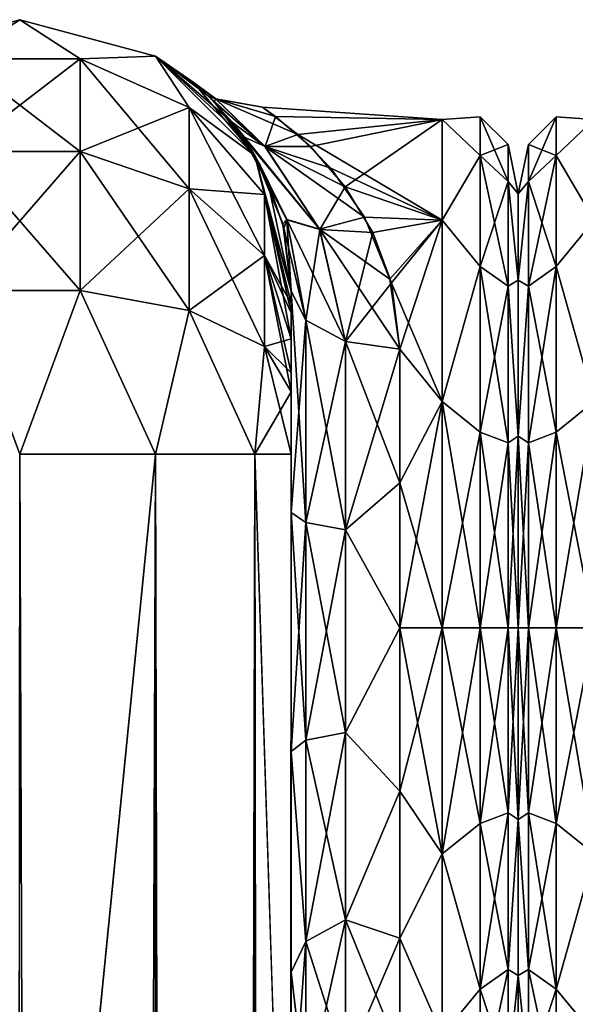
# Model space of a CAD drawing. Extents: x -23 to 470, y -1800 to 0.
# Tile 177 of 213: x 253 to 279, y -45 to 0. Entities that reach past the tile are written whole.
import ezdxf

# ---------------------------------------------------------------- set-up
doc = ezdxf.new("R2010")
doc.units = 0
doc.header["$LTSCALE"] = 61.997326
for name, color, linetype in [('289', 7, 'CONTINUOUS'), ('291', 7, 'CONTINUOUS'), ('292', 7, 'CONTINUOUS'), ('293', 7, 'CONTINUOUS'), ('307', 7, 'CONTINUOUS'), ('308', 7, 'CONTINUOUS'), ('309', 7, 'CONTINUOUS'), ('310', 7, 'CONTINUOUS'), ('311', 7, 'CONTINUOUS'), ('322', 7, 'CONTINUOUS'), ('323', 7, 'CONTINUOUS'), ('325', 7, 'CONTINUOUS'), ('328', 7, 'CONTINUOUS'), ('329', 7, 'CONTINUOUS'), ('366', 7, 'CONTINUOUS'), ('398', 7, 'CONTINUOUS'), ('399', 7, 'CONTINUOUS')]:
    doc.layers.add(name, color=color, linetype=linetype)

msp = doc.modelspace()

# ---------------------------------------------------------------- linework, layer by layer
at = {"layer": '289', "linetype": 'CONTINUOUS'}
for points in [[(265.55, -63.189, 39.074), (265.55, -56.093, 33.614), (265.55, -12.5, 74.5), (265.55, -63.189, 39.074)], [(265.55, -12.5, 74.5), (265.55, -56.093, 33.614), (265.55, -22.699, 28.507), (265.55, -12.5, 74.5)], [(265.55, -63.019, 43.008), (265.55, -63.189, 39.074), (265.55, -12.5, 74.5), (265.55, -63.019, 43.008)], [(265.55, -55.839, 48.699), (265.55, -63.019, 43.008), (265.55, -12.5, 74.5), (265.55, -55.839, 48.699)], [(265.55, -51.871, 56.921), (265.55, -55.839, 48.699), (265.55, -12.5, 74.5), (265.55, -51.871, 56.921)], [(265.55, -51.872, 66.083), (265.55, -51.871, 56.921), (265.55, -12.5, 74.5), (265.55, -51.872, 66.083)], [(265.55, -55.842, 74.305), (265.55, -51.872, 66.083), (265.55, -12.5, 74.5), (265.55, -55.842, 74.305)], [(265.55, -13.067, 77.36), (265.55, -55.842, 74.305), (265.55, -12.5, 74.5), (265.55, -13.067, 77.36)], [(265.55, -12.5, 24.51), (265.55, -12.5, 74.5), (265.55, -22.699, 28.507), (265.55, -12.5, 24.51)], [(265.55, -12.5, -74.5), (265.55, -12.5, -24.51), (265.55, -55.839, -74.301), (265.55, -12.5, -74.5)], [(265.55, -55.839, -74.301), (265.55, -12.5, -24.51), (265.55, -51.871, -66.079), (265.55, -55.839, -74.301)], [(265.55, -51.871, -66.079), (265.55, -12.5, -24.51), (265.55, -51.872, -56.917), (265.55, -51.871, -66.079)], [(265.55, -51.872, -56.917), (265.55, -12.5, -24.51), (265.55, -55.842, -48.695), (265.55, -51.872, -56.917)], [(265.55, -55.842, -48.695), (265.55, -12.5, -24.51), (265.55, -22.699, -28.507), (265.55, -55.842, -48.695)], [(265.55, -13.067, -77.36), (265.55, -12.5, -74.5), (265.55, -63.019, -79.992), (265.55, -13.067, -77.36)], [(265.55, -63.019, -79.992), (265.55, -12.5, -74.5), (265.55, -55.839, -74.301), (265.55, -63.019, -79.992)], [(265.55, -13.5, 78.234), (265.55, -55.842, 74.305), (265.55, -13.067, 77.36), (265.55, -13.5, 78.234)], [(265.55, -13.5, -78.234), (265.55, -13.067, -77.36), (265.55, -63.019, -79.992), (265.55, -13.5, -78.234)], [(265.55, -14.695, 79.801), (265.55, -55.842, 74.305), (265.55, -13.5, 78.234), (265.55, -14.695, 79.801)], [(265.55, -14.695, -79.801), (265.55, -13.5, -78.234), (265.55, -63.019, -79.992), (265.55, -14.695, -79.801)], [(265.55, -63.023, 79.993), (265.55, -55.842, 74.305), (265.55, -14.695, 79.801), (265.55, -63.023, 79.993)], [(265.55, -16.266, 81), (265.55, -63.023, 79.993), (265.55, -14.695, 79.801), (265.55, -16.266, 81)], [(265.55, -16.266, -81), (265.55, -14.695, -79.801), (265.55, -63.019, -79.992), (265.55, -16.266, -81)], [(265.55, -17.135, 81.431), (265.55, -63.023, 79.993), (265.55, -16.266, 81), (265.55, -17.135, 81.431)], [(265.55, -17.135, -81.431), (265.55, -16.266, -81), (265.55, -71.85, -82), (265.55, -17.135, -81.431)], [(265.55, -71.85, -82), (265.55, -16.266, -81), (265.55, -63.019, -79.992), (265.55, -71.85, -82)], [(265.55, -20, 82), (265.55, -63.023, 79.993), (265.55, -17.135, 81.431), (265.55, -20, 82)], [(265.55, -20, -82), (265.55, -17.135, -81.431), (265.55, -71.85, -82), (265.55, -20, -82)], [(265.55, -71.85, 82), (265.55, -63.023, 79.993), (265.55, -20, 82), (265.55, -71.85, 82)], [(265.55, -22.699, 28.507), (265.55, -56.093, 33.614), (265.55, -33.691, 28.436), (265.55, -22.699, 28.507)], [(265.55, -63.023, -43.007), (265.55, -55.842, -48.695), (265.55, -22.699, -28.507), (265.55, -63.023, -43.007)], [(265.55, -63.187, -39.073), (265.55, -63.023, -43.007), (265.55, -22.699, -28.507), (265.55, -63.187, -39.073)], [(265.55, -56.092, -33.612), (265.55, -63.187, -39.073), (265.55, -22.699, -28.507), (265.55, -56.092, -33.612)], [(265.55, -33.691, -28.436), (265.55, -56.092, -33.612), (265.55, -22.699, -28.507), (265.55, -33.691, -28.436)], [(265.55, -56.093, 33.614), (265.55, -52.011, 25.648), (265.55, -33.691, 28.436), (265.55, -56.093, 33.614)], [(265.55, -33.691, 28.436), (265.55, -52.011, 25.648), (265.55, -43.854, 24.276), (265.55, -33.691, 28.436)], [(265.55, -52.01, -25.647), (265.55, -56.092, -33.612), (265.55, -33.691, -28.436), (265.55, -52.01, -25.647)], [(265.55, -43.854, -24.276), (265.55, -52.01, -25.647), (265.55, -33.691, -28.436), (265.55, -43.854, -24.276)], [(265.55, -52.011, 25.648), (265.55, -51.704, 16.707), (265.55, -43.854, 24.276), (265.55, -52.011, 25.648)], [(265.55, -51.704, -16.707), (265.55, -52.01, -25.647), (265.55, -43.854, -24.276), (265.55, -51.704, -16.707)]]:
    msp.add_3dface(points, dxfattribs=at)
at = {"layer": '291', "linetype": 'CONTINUOUS'}
for points in [[(276, -8.022, 4.581), (276, -11.991, 12.803), (276, -47.978, 4.582), (276, -8.022, 4.581)], [(276, -8.022, -4.582), (276, -8.022, 4.581), (276, -47.978, -4.581), (276, -8.022, -4.582)], [(276, -47.978, -4.581), (276, -8.022, 4.581), (276, -47.978, 4.582), (276, -47.978, -4.581)], [(276, -11.991, -12.803), (276, -8.022, -4.582), (276, -44.009, -12.803), (276, -11.991, -12.803)], [(276, -44.009, -12.803), (276, -8.022, -4.582), (276, -47.978, -4.581), (276, -44.009, -12.803)], [(276, -11.991, 12.803), (276, -19.174, 18.494), (276, -44.009, 12.803), (276, -11.991, 12.803)], [(276, -47.978, 4.582), (276, -11.991, 12.803), (276, -44.009, 12.803), (276, -47.978, 4.582)], [(276, -19.173, -18.494), (276, -11.991, -12.803), (276, -36.826, -18.494), (276, -19.173, -18.494)], [(276, -36.826, -18.494), (276, -11.991, -12.803), (276, -44.009, -12.803), (276, -36.826, -18.494)], [(276, -28, -20.5), (276, -19.173, -18.494), (276, -36.826, -18.494), (276, -28, -20.5)], [(276, -19.174, 18.494), (276, -28, 20.5), (276, -36.827, 18.494), (276, -19.174, 18.494)], [(276, -44.009, 12.803), (276, -19.174, 18.494), (276, -36.827, 18.494), (276, -44.009, 12.803)]]:
    msp.add_3dface(points, dxfattribs=at)
at = {"layer": '292', "linetype": 'CONTINUOUS'}
for points in [[(264.825, -4.465, 4.7), (272.5, -4.602, -5.341), (264.23, -4.022, -1.031), (264.825, -4.465, 4.7)], [(264.23, -4.022, -1.031), (272.5, -4.602, -5.341), (265.85, -5.288, -7.758), (264.23, -4.022, -1.031)], [(272.5, -4.602, 5.34), (272.5, -4.602, -5.341), (264.825, -4.465, 4.7), (272.5, -4.602, 5.34)], [(266.432, -5.838, 9.212), (272.5, -4.602, 5.34), (264.825, -4.465, 4.7), (266.432, -5.838, 9.212)], [(272.5, -4.602, -5.341), (272.5, -9.236, -14.964), (265.85, -5.288, -7.758), (272.5, -4.602, -5.341)], [(268.033, -7.692, 12.79), (272.5, -4.602, 5.34), (266.432, -5.838, 9.212), (268.033, -7.692, 12.79)], [(272.5, -9.236, 14.964), (272.5, -4.602, 5.34), (268.033, -7.692, 12.79), (272.5, -9.236, 14.964)], [(265.85, -5.288, -7.758), (272.5, -9.236, -14.964), (267.369, -6.831, -11.308), (265.85, -5.288, -7.758)], [(267.369, -6.831, -11.308), (272.5, -9.236, -14.964), (268.918, -9.087, -14.774), (267.369, -6.831, -11.308)], [(269.3, -9.797, 15.642), (272.5, -9.236, 14.964), (268.033, -7.692, 12.79), (269.3, -9.797, 15.642)], [(268.918, -9.087, -14.774), (272.5, -9.236, -14.964), (270.095, -11.955, -17.848), (268.918, -9.087, -14.774)], [(270.159, -12.117, 17.993), (272.5, -9.236, 14.964), (269.3, -9.797, 15.642), (270.159, -12.117, 17.993)], [(272.5, -9.236, -14.964), (272.5, -17.587, -21.623), (270.095, -11.955, -17.848), (272.5, -9.236, -14.964)], [(270.55, -15.172, 20.284), (272.5, -9.236, 14.964), (270.159, -12.117, 17.993), (270.55, -15.172, 20.284)], [(272.5, -17.587, 21.623), (272.5, -9.236, 14.964), (270.55, -15.172, 20.284), (272.5, -17.587, 21.623)], [(270.095, -11.955, -17.848), (272.5, -17.587, -21.623), (270.55, -15.172, -20.284), (270.095, -11.955, -17.848)], [(270.55, -15.172, -20.284), (272.5, -17.587, -21.623), (270.55, -21.323, -23.052), (270.55, -15.172, -20.284)], [(270.55, -21.323, 23.052), (272.5, -17.587, 21.623), (270.55, -15.172, 20.284), (270.55, -21.323, 23.052)], [(272.5, -17.587, -21.623), (272.5, -28, -24), (270.55, -21.323, -23.052), (272.5, -17.587, -21.623)], [(272.5, -28, 24), (272.5, -17.587, 21.623), (270.55, -28, 24), (272.5, -28, 24)], [(270.55, -28, 24), (272.5, -17.587, 21.623), (270.55, -21.323, 23.052), (270.55, -28, 24)], [(270.55, -21.323, -23.052), (272.5, -28, -24), (270.55, -28, -24), (270.55, -21.323, -23.052)]]:
    msp.add_3dface(points, dxfattribs=at)
at = {"layer": '293', "linetype": 'CONTINUOUS'}
for points in [[(270.55, -28, -24), (272.5, -28, -24), (272.5, -38.413, -21.623), (270.55, -28, -24)], [(272.5, -28, 24), (270.55, -28, 24), (270.55, -35.526, 22.79), (272.5, -28, 24)], [(272.5, -38.413, 21.623), (272.5, -28, 24), (270.55, -35.526, 22.79), (272.5, -38.413, 21.623)], [(270.55, -28, -24), (272.5, -38.413, -21.623), (270.55, -35.526, -22.79), (270.55, -28, -24)], [(270.55, -42.292, 19.28), (272.5, -38.413, 21.623), (270.55, -35.526, 22.79), (270.55, -42.292, 19.28)], [(270.55, -35.526, -22.79), (272.5, -38.413, -21.623), (270.55, -42.292, -19.28), (270.55, -35.526, -22.79)], [(272.5, -46.764, 14.964), (272.5, -38.413, 21.623), (270.55, -42.292, 19.28), (272.5, -46.764, 14.964)], [(272.5, -38.413, -21.623), (272.5, -46.764, -14.964), (270.55, -42.292, -19.28), (272.5, -38.413, -21.623)], [(270.55, -47.617, 13.826), (272.5, -46.764, 14.964), (270.55, -42.292, 19.28), (270.55, -47.617, 13.826)], [(270.55, -42.292, -19.28), (272.5, -46.764, -14.964), (270.55, -47.617, -13.826), (270.55, -42.292, -19.28)]]:
    msp.add_3dface(points, dxfattribs=at)
at = {"layer": '307', "linetype": 'CONTINUOUS'}
for points in [[(253.05, -1780, -94.5), (253, -1716.55, -94.5), (259.3, -20, -92.825), (253.05, -1780, -94.5)], [(253, -1716.55, -94.5), (253, -83.45, -94.5), (259.3, -20, -92.825), (253, -1716.55, -94.5)], [(253, -83.45, -94.5), (253.05, -20, -94.5), (259.3, -20, -92.825), (253, -83.45, -94.5)], [(259.3, -1780, -92.825), (253.05, -1780, -94.5), (259.3, -20, -92.825), (259.3, -1780, -92.825)], [(263.875, -1780, -88.25), (259.3, -1780, -92.825), (263.875, -20, -88.25), (263.875, -1780, -88.25)], [(263.875, -20, -88.25), (259.3, -1780, -92.825), (259.3, -20, -92.825), (263.875, -20, -88.25)], [(265.55, -20, -82), (265.55, -71.85, -82), (263.875, -1780, -88.25), (265.55, -20, -82)], [(265.55, -20, -82), (263.875, -1780, -88.25), (263.875, -20, -88.25), (265.55, -20, -82)]]:
    msp.add_3dface(points, dxfattribs=at)
at = {"layer": '308', "linetype": 'CONTINUOUS'}
for points in [[(246.8, -1.675, -74.5), (253.05, 0, -74.5), (250.268, -1.806, -82.019), (246.8, -1.675, -74.5)], [(250.268, -1.806, -82.019), (253.05, 0, -74.5), (255.832, -1.806, -82.019), (250.268, -1.806, -82.019)], [(253.05, 0, -74.5), (259.3, -1.675, -74.5), (255.832, -1.806, -82.019), (253.05, 0, -74.5)], [(250.268, -1.806, -82.019), (255.832, -1.806, -82.019), (250.268, -6.074, -88.415), (250.268, -1.806, -82.019)], [(255.832, -1.806, -82.019), (255.832, -6.074, -88.415), (250.268, -6.074, -88.415), (255.832, -1.806, -82.019)], [(255.832, -1.806, -82.019), (259.3, -1.675, -74.5), (260.844, -4.037, -81.098), (255.832, -1.806, -82.019)], [(255.832, -1.806, -82.019), (260.844, -4.037, -81.098), (255.832, -6.074, -88.415), (255.832, -1.806, -82.019)], [(259.3, -1.675, -74.5), (263.875, -6.25, -74.5), (260.844, -4.037, -81.098), (259.3, -1.675, -74.5)], [(260.844, -4.037, -81.098), (260.844, -7.781, -86.709), (255.832, -6.074, -88.415), (260.844, -4.037, -81.098)], [(260.844, -4.037, -81.098), (263.875, -6.25, -74.5), (264.312, -8.056, -79.436), (260.844, -4.037, -81.098)], [(260.844, -4.037, -81.098), (264.312, -8.056, -79.436), (260.844, -7.781, -86.709), (260.844, -4.037, -81.098)], [(255.832, -12.466, -92.688), (250.268, -12.466, -92.688), (255.832, -6.074, -88.415), (255.832, -12.466, -92.688)], [(255.832, -6.074, -88.415), (250.268, -12.466, -92.688), (250.268, -6.074, -88.415), (255.832, -6.074, -88.415)], [(260.844, -7.781, -86.709), (255.832, -12.466, -92.688), (255.832, -6.074, -88.415), (260.844, -7.781, -86.709)], [(263.875, -6.25, -74.5), (265.55, -12.5, -74.5), (264.312, -8.056, -79.436), (263.875, -6.25, -74.5)], [(260.844, -13.39, -90.458), (255.832, -12.466, -92.688), (260.844, -7.781, -86.709), (260.844, -13.39, -90.458)], [(264.312, -8.056, -79.436), (264.312, -10.858, -83.635), (260.844, -7.781, -86.709), (264.312, -8.056, -79.436)], [(264.312, -10.858, -83.635), (260.844, -13.39, -90.458), (260.844, -7.781, -86.709), (264.312, -10.858, -83.635)], [(265.55, -12.5, -74.5), (265.55, -13.067, -77.36), (264.312, -8.056, -79.436), (265.55, -12.5, -74.5)], [(264.312, -8.056, -79.436), (265.55, -13.067, -77.36), (264.312, -10.858, -83.635), (264.312, -8.056, -79.436)], [(264.312, -15.054, -86.44), (260.844, -13.39, -90.458), (264.312, -10.858, -83.635), (264.312, -15.054, -86.44)], [(265.55, -13.067, -77.36), (265.55, -13.5, -78.234), (264.312, -10.858, -83.635), (265.55, -13.067, -77.36)], [(265.55, -13.5, -78.234), (265.55, -14.695, -79.801), (264.312, -10.858, -83.635), (265.55, -13.5, -78.234)], [(265.55, -14.695, -79.801), (264.312, -15.054, -86.44), (264.312, -10.858, -83.635), (265.55, -14.695, -79.801)], [(255.832, -12.466, -92.688), (253.05, -20, -94.5), (250.268, -12.466, -92.688), (255.832, -12.466, -92.688)], [(259.3, -20, -92.825), (253.05, -20, -94.5), (255.832, -12.466, -92.688), (259.3, -20, -92.825)], [(260.844, -13.39, -90.458), (259.3, -20, -92.825), (255.832, -12.466, -92.688), (260.844, -13.39, -90.458)], [(263.875, -20, -88.25), (259.3, -20, -92.825), (260.844, -13.39, -90.458), (263.875, -20, -88.25)], [(264.312, -15.054, -86.44), (263.875, -20, -88.25), (260.844, -13.39, -90.458), (264.312, -15.054, -86.44)], [(265.55, -14.695, -79.801), (265.55, -16.266, -81), (264.312, -15.054, -86.44), (265.55, -14.695, -79.801)], [(265.55, -17.135, -81.431), (263.875, -20, -88.25), (264.312, -15.054, -86.44), (265.55, -17.135, -81.431)], [(265.55, -16.266, -81), (265.55, -17.135, -81.431), (264.312, -15.054, -86.44), (265.55, -16.266, -81)], [(265.55, -17.135, -81.431), (265.55, -20, -82), (263.875, -20, -88.25), (265.55, -17.135, -81.431)]]:
    msp.add_3dface(points, dxfattribs=at)
at = {"layer": '309', "linetype": 'CONTINUOUS'}
for points in [[(246.8, -1.675, 74.5), (253.05, 0, 74.5), (246.8, -1.675, -74.5), (246.8, -1.675, 74.5)], [(253.05, 0, 74.5), (253.05, 0, -74.5), (246.8, -1.675, -74.5), (253.05, 0, 74.5)], [(253.05, 0, 74.5), (259.3, -1.675, 74.5), (253.05, 0, -74.5), (253.05, 0, 74.5)], [(259.3, -1.675, 74.5), (259.3, -1.675, -74.5), (253.05, 0, -74.5), (259.3, -1.675, 74.5)], [(259.3, -1.675, 74.5), (263.875, -6.25, 74.5), (261.035, -2.883, 1.523), (259.3, -1.675, 74.5)], [(259.3, -1.675, -74.5), (259.3, -1.675, 74.5), (261.035, -2.883, 1.523), (259.3, -1.675, -74.5)], [(263.875, -6.25, -74.5), (259.3, -1.675, -74.5), (263.31, -5.36, -13.821), (263.875, -6.25, -74.5)], [(263.31, -5.36, -13.821), (259.3, -1.675, -74.5), (262.842, -4.73, -12.05), (263.31, -5.36, -13.821)], [(262.842, -4.73, -12.05), (259.3, -1.675, -74.5), (261.746, -3.521, -7.274), (262.842, -4.73, -12.05)], [(261.746, -3.521, -7.274), (259.3, -1.675, -74.5), (261.116, -2.95, -2.705), (261.746, -3.521, -7.274)], [(261.116, -2.95, -2.705), (259.3, -1.675, -74.5), (261.035, -2.883, 1.523), (261.116, -2.95, -2.705)], [(261.035, -2.883, 1.523), (263.875, -6.25, 74.5), (262.008, -3.782, 8.57), (261.035, -2.883, 1.523)], [(262.008, -3.782, 8.57), (263.875, -6.25, 74.5), (263.326, -5.382, 13.876), (262.008, -3.782, 8.57)], [(264.121, -6.697, -16.811), (263.875, -6.25, -74.5), (263.31, -5.36, -13.821), (264.121, -6.697, -16.811)], [(263.326, -5.382, 13.876), (263.875, -6.25, 74.5), (264.459, -7.393, 18.111), (263.326, -5.382, 13.876)], [(263.875, -6.25, 74.5), (265.55, -12.5, 74.5), (264.459, -7.393, 18.111), (263.875, -6.25, 74.5)], [(265.55, -12.5, -24.51), (265.55, -12.5, -74.5), (263.875, -6.25, -74.5), (265.55, -12.5, -24.51)], [(265.55, -12.5, -24.51), (263.875, -6.25, -74.5), (265.158, -9.395, -21.144), (265.55, -12.5, -24.51)], [(265.158, -9.395, -21.144), (263.875, -6.25, -74.5), (264.121, -6.697, -16.811), (265.158, -9.395, -21.144)], [(264.459, -7.393, 18.111), (265.55, -12.5, 74.5), (265.207, -9.592, 21.401), (264.459, -7.393, 18.111)], [(265.55, -12.5, 74.5), (265.55, -12.5, 24.51), (265.207, -9.592, 21.401), (265.55, -12.5, 74.5)]]:
    msp.add_3dface(points, dxfattribs=at)
at = {"layer": '310', "linetype": 'CONTINUOUS'}
for points in [[(253.05, 0, 74.5), (246.8, -1.675, 74.5), (250.268, -1.806, 82.019), (253.05, 0, 74.5)], [(255.832, -1.806, 82.019), (253.05, 0, 74.5), (250.268, -1.806, 82.019), (255.832, -1.806, 82.019)], [(259.3, -1.675, 74.5), (253.05, 0, 74.5), (255.832, -1.806, 82.019), (259.3, -1.675, 74.5)], [(255.832, -1.806, 82.019), (250.268, -1.806, 82.019), (255.832, -6.074, 88.415), (255.832, -1.806, 82.019)], [(255.832, -6.074, 88.415), (250.268, -1.806, 82.019), (250.268, -6.074, 88.415), (255.832, -6.074, 88.415)], [(260.844, -4.037, 81.098), (259.3, -1.675, 74.5), (255.832, -1.806, 82.019), (260.844, -4.037, 81.098)], [(260.844, -4.037, 81.098), (255.832, -1.806, 82.019), (260.844, -7.781, 86.709), (260.844, -4.037, 81.098)], [(260.844, -7.781, 86.709), (255.832, -1.806, 82.019), (255.832, -6.074, 88.415), (260.844, -7.781, 86.709)], [(263.875, -6.25, 74.5), (259.3, -1.675, 74.5), (260.844, -4.037, 81.098), (263.875, -6.25, 74.5)], [(264.312, -8.056, 79.436), (263.875, -6.25, 74.5), (260.844, -4.037, 81.098), (264.312, -8.056, 79.436)], [(264.312, -8.056, 79.436), (260.844, -4.037, 81.098), (264.312, -10.858, 83.635), (264.312, -8.056, 79.436)], [(264.312, -10.858, 83.635), (260.844, -4.037, 81.098), (260.844, -7.781, 86.709), (264.312, -10.858, 83.635)], [(250.268, -12.466, 92.688), (255.832, -12.466, 92.688), (250.268, -6.074, 88.415), (250.268, -12.466, 92.688)], [(255.832, -12.466, 92.688), (255.832, -6.074, 88.415), (250.268, -6.074, 88.415), (255.832, -12.466, 92.688)], [(255.832, -12.466, 92.688), (260.844, -13.39, 90.458), (255.832, -6.074, 88.415), (255.832, -12.466, 92.688)], [(260.844, -13.39, 90.458), (260.844, -7.781, 86.709), (255.832, -6.074, 88.415), (260.844, -13.39, 90.458)], [(265.55, -13.067, 77.36), (265.55, -12.5, 74.5), (263.875, -6.25, 74.5), (265.55, -13.067, 77.36)], [(265.55, -13.067, 77.36), (263.875, -6.25, 74.5), (264.312, -8.056, 79.436), (265.55, -13.067, 77.36)], [(260.844, -13.39, 90.458), (264.312, -15.054, 86.44), (260.844, -7.781, 86.709), (260.844, -13.39, 90.458)], [(264.312, -15.054, 86.44), (264.312, -10.858, 83.635), (260.844, -7.781, 86.709), (264.312, -15.054, 86.44)], [(265.55, -14.695, 79.801), (265.55, -13.5, 78.234), (264.312, -8.056, 79.436), (265.55, -14.695, 79.801)], [(265.55, -14.695, 79.801), (264.312, -8.056, 79.436), (264.312, -10.858, 83.635), (265.55, -14.695, 79.801)], [(265.55, -13.5, 78.234), (265.55, -13.067, 77.36), (264.312, -8.056, 79.436), (265.55, -13.5, 78.234)], [(265.55, -17.135, 81.431), (265.55, -16.266, 81), (264.312, -10.858, 83.635), (265.55, -17.135, 81.431)], [(264.312, -15.054, 86.44), (265.55, -17.135, 81.431), (264.312, -10.858, 83.635), (264.312, -15.054, 86.44)], [(265.55, -16.266, 81), (265.55, -14.695, 79.801), (264.312, -10.858, 83.635), (265.55, -16.266, 81)], [(250.268, -12.466, 92.688), (253.05, -20, 94.5), (255.832, -12.466, 92.688), (250.268, -12.466, 92.688)], [(253.05, -20, 94.5), (259.3, -20, 92.825), (255.832, -12.466, 92.688), (253.05, -20, 94.5)], [(255.832, -12.466, 92.688), (259.3, -20, 92.825), (260.844, -13.39, 90.458), (255.832, -12.466, 92.688)], [(259.3, -20, 92.825), (263.875, -20, 88.25), (260.844, -13.39, 90.458), (259.3, -20, 92.825)], [(260.844, -13.39, 90.458), (263.875, -20, 88.25), (264.312, -15.054, 86.44), (260.844, -13.39, 90.458)], [(263.875, -20, 88.25), (265.55, -20, 82), (264.312, -15.054, 86.44), (263.875, -20, 88.25)], [(265.55, -20, 82), (265.55, -17.135, 81.431), (264.312, -15.054, 86.44), (265.55, -20, 82)]]:
    msp.add_3dface(points, dxfattribs=at)
at = {"layer": '311', "linetype": 'CONTINUOUS'}
for points in [[(253.05, -20, 94.5), (253, -83.45, 94.5), (259.3, -1780, 92.825), (253.05, -20, 94.5)], [(253.05, -20, 94.5), (259.3, -1780, 92.825), (259.3, -20, 92.825), (253.05, -20, 94.5)], [(259.3, -1780, 92.825), (263.875, -1780, 88.25), (259.3, -20, 92.825), (259.3, -1780, 92.825)], [(259.3, -20, 92.825), (263.875, -1780, 88.25), (263.875, -20, 88.25), (259.3, -20, 92.825)], [(265.55, -1780, 82), (265.55, -1728.15, 82), (263.875, -20, 88.25), (265.55, -1780, 82)], [(263.875, -1780, 88.25), (265.55, -1780, 82), (263.875, -20, 88.25), (263.875, -1780, 88.25)], [(265.55, -1728.15, 82), (265.55, -71.85, 82), (263.875, -20, 88.25), (265.55, -1728.15, 82)], [(265.55, -71.85, 82), (265.55, -20, 82), (263.875, -20, 88.25), (265.55, -71.85, 82)]]:
    msp.add_3dface(points, dxfattribs=at)
at = {"layer": '322', "linetype": 'CONTINUOUS'}
for points in [[(261.116, -2.95, -2.705), (261.035, -2.883, 1.523), (262.07, -3.64, -3.911), (261.116, -2.95, -2.705)], [(261.035, -2.883, 1.523), (262.008, -3.782, 8.57), (262.077, -3.646, 3.95), (261.035, -2.883, 1.523)], [(262.07, -3.64, -3.911), (261.035, -2.883, 1.523), (262.077, -3.646, 3.95), (262.07, -3.64, -3.911)], [(261.746, -3.521, -7.274), (261.116, -2.95, -2.705), (262.07, -3.64, -3.911), (261.746, -3.521, -7.274)], [(262.842, -4.73, -12.05), (261.746, -3.521, -7.274), (264.338, -5.832, -10.851), (262.842, -4.73, -12.05)], [(264.338, -5.832, -10.851), (261.746, -3.521, -7.274), (262.07, -3.64, -3.911), (264.338, -5.832, -10.851)], [(262.077, -3.646, 3.95), (262.008, -3.782, 8.57), (264.349, -5.845, 10.876), (262.077, -3.646, 3.95)], [(262.008, -3.782, 8.57), (263.326, -5.382, 13.876), (264.349, -5.845, 10.876), (262.008, -3.782, 8.57)], [(264.23, -4.022, -1.031), (265.85, -5.288, -7.758), (262.07, -3.64, -3.911), (264.23, -4.022, -1.031)], [(264.23, -4.022, -1.031), (262.07, -3.64, -3.911), (262.077, -3.646, 3.95), (264.23, -4.022, -1.031)], [(265.85, -5.288, -7.758), (264.338, -5.832, -10.851), (262.07, -3.64, -3.911), (265.85, -5.288, -7.758)], [(264.825, -4.465, 4.7), (264.23, -4.022, -1.031), (262.077, -3.646, 3.95), (264.825, -4.465, 4.7)], [(264.825, -4.465, 4.7), (262.077, -3.646, 3.95), (264.349, -5.845, 10.876), (264.825, -4.465, 4.7)], [(266.432, -5.838, 9.212), (264.825, -4.465, 4.7), (264.349, -5.845, 10.876), (266.432, -5.838, 9.212)], [(263.31, -5.36, -13.821), (262.842, -4.73, -12.05), (266.857, -9.642, -16.492), (263.31, -5.36, -13.821)], [(266.857, -9.642, -16.492), (262.842, -4.73, -12.05), (264.338, -5.832, -10.851), (266.857, -9.642, -16.492)], [(264.121, -6.697, -16.811), (263.31, -5.36, -13.821), (265.342, -9.198, -18.703), (264.121, -6.697, -16.811)], [(265.342, -9.198, -18.703), (263.31, -5.36, -13.821), (266.857, -9.642, -16.492), (265.342, -9.198, -18.703)], [(264.349, -5.845, 10.876), (263.326, -5.382, 13.876), (266.862, -9.656, 16.505), (264.349, -5.845, 10.876)], [(266.862, -9.656, 16.505), (263.326, -5.382, 13.876), (265.347, -9.213, 18.717), (266.862, -9.656, 16.505)], [(263.326, -5.382, 13.876), (264.459, -7.393, 18.111), (265.347, -9.213, 18.717), (263.326, -5.382, 13.876)], [(265.85, -5.288, -7.758), (267.369, -6.831, -11.308), (264.338, -5.832, -10.851), (265.85, -5.288, -7.758)], [(267.369, -6.831, -11.308), (268.918, -9.087, -14.774), (264.338, -5.832, -10.851), (267.369, -6.831, -11.308)], [(268.918, -9.087, -14.774), (266.857, -9.642, -16.492), (264.338, -5.832, -10.851), (268.918, -9.087, -14.774)], [(268.033, -7.692, 12.79), (266.432, -5.838, 9.212), (264.349, -5.845, 10.876), (268.033, -7.692, 12.79)], [(268.033, -7.692, 12.79), (264.349, -5.845, 10.876), (266.862, -9.656, 16.505), (268.033, -7.692, 12.79)], [(265.158, -9.395, -21.144), (264.121, -6.697, -16.811), (265.342, -9.198, -18.703), (265.158, -9.395, -21.144)], [(264.459, -7.393, 18.111), (265.207, -9.592, 21.401), (265.347, -9.213, 18.717), (264.459, -7.393, 18.111)], [(269.3, -9.797, 15.642), (268.033, -7.692, 12.79), (266.862, -9.656, 16.505), (269.3, -9.797, 15.642)], [(266.22, -13.836, -22.397), (265.158, -9.395, -21.144), (265.342, -9.198, -18.703), (266.22, -13.836, -22.397)], [(265.55, -12.5, -24.51), (265.158, -9.395, -21.144), (266.22, -13.836, -22.397), (265.55, -12.5, -24.51)], [(265.207, -9.592, 21.401), (265.55, -12.5, 24.51), (265.347, -9.213, 18.717), (265.207, -9.592, 21.401)], [(268.052, -14.815, -20.849), (266.22, -13.836, -22.397), (265.342, -9.198, -18.703), (268.052, -14.815, -20.849)], [(268.052, -14.815, -20.849), (265.342, -9.198, -18.703), (266.857, -9.642, -16.492), (268.052, -14.815, -20.849)], [(265.55, -12.5, 24.51), (266.22, -13.836, 22.397), (265.347, -9.213, 18.717), (265.55, -12.5, 24.51)], [(266.22, -13.836, 22.397), (266.862, -9.656, 16.505), (265.347, -9.213, 18.717), (266.22, -13.836, 22.397)], [(268.918, -9.087, -14.774), (270.095, -11.955, -17.848), (266.857, -9.642, -16.492), (268.918, -9.087, -14.774)], [(266.22, -13.836, 22.397), (268.052, -14.815, 20.849), (266.862, -9.656, 16.505), (266.22, -13.836, 22.397)], [(270.095, -11.955, -17.848), (270.55, -15.172, -20.284), (266.857, -9.642, -16.492), (270.095, -11.955, -17.848)], [(270.55, -15.172, -20.284), (268.052, -14.815, -20.849), (266.857, -9.642, -16.492), (270.55, -15.172, -20.284)], [(268.052, -14.815, 20.849), (269.3, -9.797, 15.642), (266.862, -9.656, 16.505), (268.052, -14.815, 20.849)], [(270.159, -12.117, 17.993), (269.3, -9.797, 15.642), (268.052, -14.815, 20.849), (270.159, -12.117, 17.993)], [(270.55, -15.172, 20.284), (270.159, -12.117, 17.993), (268.052, -14.815, 20.849), (270.55, -15.172, 20.284)]]:
    msp.add_3dface(points, dxfattribs=at)
at = {"layer": '323', "linetype": 'CONTINUOUS'}
for points in [[(265.55, -22.699, -28.507), (265.55, -12.5, -24.51), (266.22, -23.159, -26.055), (265.55, -22.699, -28.507)], [(266.22, -23.159, -26.055), (265.55, -12.5, -24.51), (266.22, -13.836, -22.397), (266.22, -23.159, -26.055)], [(266.22, -23.159, -26.055), (266.22, -13.836, -22.397), (268.052, -23.494, -24.254), (266.22, -23.159, -26.055)], [(268.052, -23.494, -24.254), (266.22, -13.836, -22.397), (268.052, -14.815, -20.849), (268.052, -23.494, -24.254)], [(270.55, -15.172, -20.284), (270.55, -21.323, -23.052), (268.052, -14.815, -20.849), (270.55, -15.172, -20.284)], [(270.55, -21.323, -23.052), (268.052, -23.494, -24.254), (268.052, -14.815, -20.849), (270.55, -21.323, -23.052)], [(270.55, -21.323, -23.052), (270.55, -28, -24), (268.052, -23.494, -24.254), (270.55, -21.323, -23.052)], [(265.55, -33.691, -28.436), (265.55, -22.699, -28.507), (266.219, -33.173, -25.991), (265.55, -33.691, -28.436)], [(266.219, -33.173, -25.991), (265.55, -22.699, -28.507), (266.22, -23.159, -26.055), (266.219, -33.173, -25.991)], [(266.219, -33.173, -25.991), (266.22, -23.159, -26.055), (268.051, -32.816, -24.195), (266.219, -33.173, -25.991)], [(268.051, -32.816, -24.195), (266.22, -23.159, -26.055), (268.052, -23.494, -24.254), (268.051, -32.816, -24.195)], [(270.55, -28, -24), (268.051, -32.816, -24.195), (268.052, -23.494, -24.254), (270.55, -28, -24)], [(270.55, -28, -24), (270.55, -35.526, -22.79), (268.051, -32.816, -24.195), (270.55, -28, -24)], [(268.051, -41.451, -20.68), (266.219, -33.173, -25.991), (268.051, -32.816, -24.195), (268.051, -41.451, -20.68)], [(270.55, -35.526, -22.79), (268.051, -41.451, -20.68), (268.051, -32.816, -24.195), (270.55, -35.526, -22.79)], [(266.219, -42.449, -22.216), (265.55, -33.691, -28.436), (266.219, -33.173, -25.991), (266.219, -42.449, -22.216)], [(266.219, -42.449, -22.216), (266.219, -33.173, -25.991), (268.051, -41.451, -20.68), (266.219, -42.449, -22.216)], [(265.55, -43.854, -24.276), (265.55, -33.691, -28.436), (266.219, -42.449, -22.216), (265.55, -43.854, -24.276)], [(270.55, -35.526, -22.79), (270.55, -42.292, -19.28), (268.051, -41.451, -20.68), (270.55, -35.526, -22.79)], [(268.05, -48.165, -14.212), (266.219, -42.449, -22.216), (268.051, -41.451, -20.68), (268.05, -48.165, -14.212)], [(270.55, -47.617, -13.826), (268.05, -48.165, -14.212), (268.051, -41.451, -20.68), (270.55, -47.617, -13.826)], [(270.55, -42.292, -19.28), (270.55, -47.617, -13.826), (268.051, -41.451, -20.68), (270.55, -42.292, -19.28)], [(266.219, -49.662, -15.268), (265.55, -43.854, -24.276), (266.219, -42.449, -22.216), (266.219, -49.662, -15.268)], [(268.05, -48.165, -14.212), (266.219, -49.662, -15.268), (266.219, -42.449, -22.216), (268.05, -48.165, -14.212)], [(265.55, -51.704, -16.707), (265.55, -43.854, -24.276), (266.219, -49.662, -15.268), (265.55, -51.704, -16.707)]]:
    msp.add_3dface(points, dxfattribs=at)
at = {"layer": '325', "linetype": 'CONTINUOUS'}
for points in [[(265.55, -12.5, 24.51), (265.55, -22.699, 28.507), (266.22, -13.836, 22.397), (265.55, -12.5, 24.51)], [(266.22, -13.836, 22.397), (265.55, -22.699, 28.507), (266.22, -23.159, 26.055), (266.22, -13.836, 22.397)], [(266.22, -13.836, 22.397), (266.22, -23.159, 26.055), (268.052, -14.815, 20.849), (266.22, -13.836, 22.397)], [(268.052, -14.815, 20.849), (266.22, -23.159, 26.055), (268.052, -23.494, 24.254), (268.052, -14.815, 20.849)], [(270.55, -15.172, 20.284), (268.052, -14.815, 20.849), (268.052, -23.494, 24.254), (270.55, -15.172, 20.284)], [(270.55, -21.323, 23.052), (270.55, -15.172, 20.284), (268.052, -23.494, 24.254), (270.55, -21.323, 23.052)], [(270.55, -28, 24), (270.55, -21.323, 23.052), (268.052, -23.494, 24.254), (270.55, -28, 24)], [(265.55, -22.699, 28.507), (265.55, -33.691, 28.436), (266.22, -23.159, 26.055), (265.55, -22.699, 28.507)], [(266.22, -23.159, 26.055), (265.55, -33.691, 28.436), (266.219, -33.173, 25.991), (266.22, -23.159, 26.055)], [(266.22, -23.159, 26.055), (266.219, -33.173, 25.991), (268.052, -23.494, 24.254), (266.22, -23.159, 26.055)], [(268.052, -23.494, 24.254), (266.219, -33.173, 25.991), (268.051, -32.816, 24.195), (268.052, -23.494, 24.254)], [(270.55, -28, 24), (268.052, -23.494, 24.254), (268.051, -32.816, 24.195), (270.55, -28, 24)], [(270.55, -35.526, 22.79), (270.55, -28, 24), (268.051, -32.816, 24.195), (270.55, -35.526, 22.79)], [(266.219, -33.173, 25.991), (266.219, -42.449, 22.216), (268.051, -32.816, 24.195), (266.219, -33.173, 25.991)], [(268.051, -32.816, 24.195), (266.219, -42.449, 22.216), (268.051, -41.451, 20.68), (268.051, -32.816, 24.195)], [(270.55, -35.526, 22.79), (268.051, -32.816, 24.195), (268.051, -41.451, 20.68), (270.55, -35.526, 22.79)], [(266.219, -33.173, 25.991), (265.55, -33.691, 28.436), (266.219, -42.449, 22.216), (266.219, -33.173, 25.991)], [(265.55, -33.691, 28.436), (265.55, -43.854, 24.276), (266.219, -42.449, 22.216), (265.55, -33.691, 28.436)], [(270.55, -42.292, 19.28), (270.55, -35.526, 22.79), (268.051, -41.451, 20.68), (270.55, -42.292, 19.28)], [(266.219, -42.449, 22.216), (266.219, -49.662, 15.268), (268.051, -41.451, 20.68), (266.219, -42.449, 22.216)], [(268.051, -41.451, 20.68), (266.219, -49.662, 15.268), (268.05, -48.165, 14.212), (268.051, -41.451, 20.68)], [(270.55, -42.292, 19.28), (268.051, -41.451, 20.68), (268.05, -48.165, 14.212), (270.55, -42.292, 19.28)], [(265.55, -43.854, 24.276), (265.55, -51.704, 16.707), (266.219, -42.449, 22.216), (265.55, -43.854, 24.276)], [(266.219, -42.449, 22.216), (265.55, -51.704, 16.707), (266.219, -49.662, 15.268), (266.219, -42.449, 22.216)], [(270.55, -47.617, 13.826), (270.55, -42.292, 19.28), (268.05, -48.165, 14.212), (270.55, -47.617, 13.826)]]:
    msp.add_3dface(points, dxfattribs=at)
at = {"layer": '328', "linetype": 'CONTINUOUS'}
for points in [[(272.5, -4.602, -5.341), (272.5, -4.602, 5.34), (274.25, -4.469, 0), (272.5, -4.602, -5.341)], [(272.5, -4.602, -5.341), (274.25, -4.469, 0), (274.25, -6.26, -9.005), (272.5, -4.602, -5.341)], [(272.5, -4.602, 5.34), (274.25, -6.26, 9.005), (274.25, -4.469, 0), (272.5, -4.602, 5.34)], [(275.532, -5.752, 0), (275.532, -7.445, -8.514), (274.25, -4.469, 0), (275.532, -5.752, 0)], [(274.25, -6.26, 9.005), (275.532, -5.752, 0), (274.25, -4.469, 0), (274.25, -6.26, 9.005)], [(274.25, -4.469, 0), (275.532, -7.445, -8.514), (274.25, -6.26, -9.005), (274.25, -4.469, 0)], [(272.5, -9.236, -14.964), (272.5, -4.602, -5.341), (274.25, -6.26, -9.005), (272.5, -9.236, -14.964)], [(272.5, -4.602, 5.34), (272.5, -9.236, 14.964), (274.25, -6.26, 9.005), (272.5, -4.602, 5.34)], [(275.532, -7.445, 8.514), (275.532, -5.752, 0), (274.25, -6.26, 9.005), (275.532, -7.445, 8.514)], [(276, -8.022, 4.581), (276, -8.022, -4.582), (275.532, -5.752, 0), (276, -8.022, 4.581)], [(275.532, -7.445, 8.514), (276, -8.022, 4.581), (275.532, -5.752, 0), (275.532, -7.445, 8.514)], [(275.532, -5.752, 0), (276, -8.022, -4.582), (275.532, -7.445, -8.514), (275.532, -5.752, 0)], [(272.5, -9.236, -14.964), (274.25, -6.26, -9.005), (274.25, -11.361, -16.639), (272.5, -9.236, -14.964)], [(272.5, -9.236, 14.964), (274.25, -11.361, 16.639), (274.25, -6.26, 9.005), (272.5, -9.236, 14.964)], [(274.25, -6.26, -9.005), (275.532, -12.268, -15.732), (274.25, -11.361, -16.639), (274.25, -6.26, -9.005)], [(274.25, -11.361, 16.639), (275.532, -7.445, 8.514), (274.25, -6.26, 9.005), (274.25, -11.361, 16.639)], [(275.532, -7.445, -8.514), (275.532, -12.268, -15.732), (274.25, -6.26, -9.005), (275.532, -7.445, -8.514)], [(275.532, -12.268, 15.732), (275.532, -7.445, 8.514), (274.25, -11.361, 16.639), (275.532, -12.268, 15.732)], [(276, -11.991, 12.803), (276, -8.022, 4.581), (275.532, -7.445, 8.514), (276, -11.991, 12.803)], [(275.532, -12.268, 15.732), (276, -11.991, 12.803), (275.532, -7.445, 8.514), (275.532, -12.268, 15.732)], [(276, -8.022, -4.582), (276, -11.991, -12.803), (275.532, -7.445, -8.514), (276, -8.022, -4.582)], [(275.532, -7.445, -8.514), (276, -11.991, -12.803), (275.532, -12.268, -15.732), (275.532, -7.445, -8.514)], [(272.5, -17.587, -21.623), (272.5, -9.236, -14.964), (274.25, -11.361, -16.639), (272.5, -17.587, -21.623)], [(272.5, -9.236, 14.964), (272.5, -17.587, 21.623), (274.25, -11.361, 16.639), (272.5, -9.236, 14.964)], [(272.5, -17.587, -21.623), (274.25, -11.361, -16.639), (274.25, -18.995, -21.74), (272.5, -17.587, -21.623)], [(272.5, -17.587, 21.623), (274.25, -18.995, 21.74), (274.25, -11.361, 16.639), (272.5, -17.587, 21.623)], [(274.25, -11.361, -16.639), (275.532, -19.486, -20.555), (274.25, -18.995, -21.74), (274.25, -11.361, -16.639)], [(274.25, -18.995, 21.74), (275.532, -12.268, 15.732), (274.25, -11.361, 16.639), (274.25, -18.995, 21.74)], [(275.532, -12.268, -15.732), (275.532, -19.486, -20.555), (274.25, -11.361, -16.639), (275.532, -12.268, -15.732)], [(276, -19.174, 18.494), (276, -11.991, 12.803), (275.532, -12.268, 15.732), (276, -19.174, 18.494)], [(276, -11.991, -12.803), (276, -19.173, -18.494), (275.532, -12.268, -15.732), (276, -11.991, -12.803)], [(275.532, -19.486, 20.555), (275.532, -12.268, 15.732), (274.25, -18.995, 21.74), (275.532, -19.486, 20.555)], [(275.532, -19.486, 20.555), (276, -19.174, 18.494), (275.532, -12.268, 15.732), (275.532, -19.486, 20.555)], [(275.532, -12.268, -15.732), (276, -19.173, -18.494), (275.532, -19.486, -20.555), (275.532, -12.268, -15.732)], [(272.5, -28, -24), (272.5, -17.587, -21.623), (274.25, -28, -23.531), (272.5, -28, -24)], [(274.25, -28, -23.531), (272.5, -17.587, -21.623), (274.25, -18.995, -21.74), (274.25, -28, -23.531)], [(272.5, -17.587, 21.623), (272.5, -28, 24), (274.25, -18.995, 21.74), (272.5, -17.587, 21.623)], [(272.5, -28, 24), (274.25, -28, 23.531), (274.25, -18.995, 21.74), (272.5, -28, 24)], [(275.532, -28, -22.248), (274.25, -28, -23.531), (274.25, -18.995, -21.74), (275.532, -28, -22.248)], [(275.532, -19.486, -20.555), (275.532, -28, -22.248), (274.25, -18.995, -21.74), (275.532, -19.486, -20.555)], [(274.25, -28, 23.531), (275.532, -19.486, 20.555), (274.25, -18.995, 21.74), (274.25, -28, 23.531)], [(274.25, -28, 23.531), (275.532, -28, 22.248), (275.532, -19.486, 20.555), (274.25, -28, 23.531)], [(276, -19.173, -18.494), (276, -28, -20.5), (275.532, -19.486, -20.555), (276, -19.173, -18.494)], [(276, -28, 20.5), (276, -19.174, 18.494), (275.532, -28, 22.248), (276, -28, 20.5)], [(275.532, -28, 22.248), (276, -19.174, 18.494), (275.532, -19.486, 20.555), (275.532, -28, 22.248)], [(276, -28, -20.5), (275.532, -28, -22.248), (275.532, -19.486, -20.555), (276, -28, -20.5)]]:
    msp.add_3dface(points, dxfattribs=at)
at = {"layer": '329', "linetype": 'CONTINUOUS'}
for points in [[(272.5, -38.413, -21.623), (272.5, -28, -24), (274.25, -37.005, -21.74), (272.5, -38.413, -21.623)], [(272.5, -28, -24), (274.25, -28, -23.531), (274.25, -37.005, -21.74), (272.5, -28, -24)], [(272.5, -28, 24), (272.5, -38.413, 21.623), (274.25, -28, 23.531), (272.5, -28, 24)], [(272.5, -38.413, 21.623), (274.25, -37.005, 21.74), (274.25, -28, 23.531), (272.5, -38.413, 21.623)], [(275.532, -28, -22.248), (275.532, -36.514, -20.555), (274.25, -28, -23.531), (275.532, -28, -22.248)], [(274.25, -28, -23.531), (275.532, -36.514, -20.555), (274.25, -37.005, -21.74), (274.25, -28, -23.531)], [(275.532, -36.514, 20.555), (275.532, -28, 22.248), (274.25, -37.005, 21.74), (275.532, -36.514, 20.555)], [(274.25, -37.005, 21.74), (275.532, -28, 22.248), (274.25, -28, 23.531), (274.25, -37.005, 21.74)], [(276, -36.827, 18.494), (276, -28, 20.5), (275.532, -36.514, 20.555), (276, -36.827, 18.494)], [(275.532, -36.514, 20.555), (276, -28, 20.5), (275.532, -28, 22.248), (275.532, -36.514, 20.555)], [(276, -28, -20.5), (276, -36.826, -18.494), (275.532, -28, -22.248), (276, -28, -20.5)], [(275.532, -28, -22.248), (276, -36.826, -18.494), (275.532, -36.514, -20.555), (275.532, -28, -22.248)], [(275.532, -36.514, -20.555), (275.532, -43.732, -15.732), (274.25, -37.005, -21.74), (275.532, -36.514, -20.555)], [(275.532, -43.732, 15.732), (275.532, -36.514, 20.555), (274.25, -44.639, 16.639), (275.532, -43.732, 15.732)], [(274.25, -44.639, 16.639), (275.532, -36.514, 20.555), (274.25, -37.005, 21.74), (274.25, -44.639, 16.639)], [(275.532, -36.514, -20.555), (276, -36.826, -18.494), (275.532, -43.732, -15.732), (275.532, -36.514, -20.555)], [(275.532, -43.732, 15.732), (276, -36.827, 18.494), (275.532, -36.514, 20.555), (275.532, -43.732, 15.732)], [(272.5, -38.413, 21.623), (274.25, -44.639, 16.639), (274.25, -37.005, 21.74), (272.5, -38.413, 21.623)], [(272.5, -38.413, -21.623), (274.25, -37.005, -21.74), (274.25, -44.639, -16.639), (272.5, -38.413, -21.623)], [(274.25, -37.005, -21.74), (275.532, -43.732, -15.732), (274.25, -44.639, -16.639), (274.25, -37.005, -21.74)], [(276, -36.826, -18.494), (276, -44.009, -12.803), (275.532, -43.732, -15.732), (276, -36.826, -18.494)], [(276, -44.009, 12.803), (276, -36.827, 18.494), (275.532, -43.732, 15.732), (276, -44.009, 12.803)], [(272.5, -38.413, 21.623), (272.5, -46.764, 14.964), (274.25, -44.639, 16.639), (272.5, -38.413, 21.623)], [(272.5, -46.764, -14.964), (272.5, -38.413, -21.623), (274.25, -44.639, -16.639), (272.5, -46.764, -14.964)], [(275.532, -43.732, -15.732), (275.532, -48.555, -8.514), (274.25, -44.639, -16.639), (275.532, -43.732, -15.732)], [(275.532, -48.555, 8.514), (275.532, -43.732, 15.732), (274.25, -49.74, 9.005), (275.532, -48.555, 8.514)], [(274.25, -49.74, 9.005), (275.532, -43.732, 15.732), (274.25, -44.639, 16.639), (274.25, -49.74, 9.005)], [(275.532, -43.732, -15.732), (276, -44.009, -12.803), (275.532, -48.555, -8.514), (275.532, -43.732, -15.732)], [(275.532, -48.555, 8.514), (276, -44.009, 12.803), (275.532, -43.732, 15.732), (275.532, -48.555, 8.514)], [(276, -44.009, -12.803), (276, -47.978, -4.581), (275.532, -48.555, -8.514), (276, -44.009, -12.803)], [(276, -47.978, 4.582), (276, -44.009, 12.803), (275.532, -48.555, 8.514), (276, -47.978, 4.582)], [(272.5, -46.764, 14.964), (274.25, -49.74, 9.005), (274.25, -44.639, 16.639), (272.5, -46.764, 14.964)], [(272.5, -46.764, -14.964), (274.25, -44.639, -16.639), (274.25, -49.74, -9.005), (272.5, -46.764, -14.964)], [(274.25, -44.639, -16.639), (275.532, -48.555, -8.514), (274.25, -49.74, -9.005), (274.25, -44.639, -16.639)]]:
    msp.add_3dface(points, dxfattribs=at)
at = {"layer": '366', "linetype": 'CONTINUOUS'}
for points in [[(276, -8.022, -4.581), (276, -11.991, -12.803), (276, -47.978, -4.582), (276, -8.022, -4.581)], [(276, -8.022, 4.582), (276, -8.022, -4.581), (276, -47.978, 4.581), (276, -8.022, 4.582)], [(276, -47.978, 4.581), (276, -8.022, -4.581), (276, -47.978, -4.582), (276, -47.978, 4.581)], [(276, -11.991, 12.803), (276, -8.022, 4.582), (276, -44.009, 12.803), (276, -11.991, 12.803)], [(276, -44.009, 12.803), (276, -8.022, 4.582), (276, -47.978, 4.581), (276, -44.009, 12.803)], [(276, -11.991, -12.803), (276, -19.174, -18.494), (276, -44.009, -12.803), (276, -11.991, -12.803)], [(276, -47.978, -4.582), (276, -11.991, -12.803), (276, -44.009, -12.803), (276, -47.978, -4.582)], [(276, -19.173, 18.494), (276, -11.991, 12.803), (276, -36.826, 18.494), (276, -19.173, 18.494)], [(276, -36.826, 18.494), (276, -11.991, 12.803), (276, -44.009, 12.803), (276, -36.826, 18.494)], [(276, -28, 20.5), (276, -19.173, 18.494), (276, -36.826, 18.494), (276, -28, 20.5)], [(276, -19.174, -18.494), (276, -28, -20.5), (276, -36.827, -18.494), (276, -19.174, -18.494)], [(276, -44.009, -12.803), (276, -19.174, -18.494), (276, -36.827, -18.494), (276, -44.009, -12.803)]]:
    msp.add_3dface(points, dxfattribs=at)
at = {"layer": '398', "linetype": 'CONTINUOUS'}
for points in [[(276.468, -5.752, 0), (276.468, -7.445, 8.514), (277.75, -4.469, 0), (276.468, -5.752, 0)], [(277.75, -6.26, -9.005), (276.468, -5.752, 0), (277.75, -4.469, 0), (277.75, -6.26, -9.005)], [(277.75, -4.469, 0), (276.468, -7.445, 8.514), (277.75, -6.26, 9.005), (277.75, -4.469, 0)], [(279.5, -4.602, 5.341), (279.5, -4.602, -5.34), (277.75, -4.469, 0), (279.5, -4.602, 5.341)], [(279.5, -4.602, 5.341), (277.75, -4.469, 0), (277.75, -6.26, 9.005), (279.5, -4.602, 5.341)], [(279.5, -4.602, -5.34), (277.75, -6.26, -9.005), (277.75, -4.469, 0), (279.5, -4.602, -5.34)], [(279.5, -9.236, 14.964), (279.5, -4.602, 5.341), (277.75, -6.26, 9.005), (279.5, -9.236, 14.964)], [(279.5, -4.602, -5.34), (279.5, -9.236, -14.964), (277.75, -6.26, -9.005), (279.5, -4.602, -5.34)], [(276, -8.022, -4.581), (276, -8.022, 4.582), (276.468, -5.752, 0), (276, -8.022, -4.581)], [(276.468, -7.445, -8.514), (276, -8.022, -4.581), (276.468, -5.752, 0), (276.468, -7.445, -8.514)], [(276.468, -5.752, 0), (276, -8.022, 4.582), (276.468, -7.445, 8.514), (276.468, -5.752, 0)], [(276.468, -7.445, -8.514), (276.468, -5.752, 0), (277.75, -6.26, -9.005), (276.468, -7.445, -8.514)], [(277.75, -11.361, -16.639), (276.468, -7.445, -8.514), (277.75, -6.26, -9.005), (277.75, -11.361, -16.639)], [(276.468, -7.445, 8.514), (276.468, -12.268, 15.732), (277.75, -6.26, 9.005), (276.468, -7.445, 8.514)], [(277.75, -6.26, 9.005), (276.468, -12.268, 15.732), (277.75, -11.361, 16.639), (277.75, -6.26, 9.005)], [(279.5, -9.236, 14.964), (277.75, -6.26, 9.005), (277.75, -11.361, 16.639), (279.5, -9.236, 14.964)], [(279.5, -9.236, -14.964), (277.75, -11.361, -16.639), (277.75, -6.26, -9.005), (279.5, -9.236, -14.964)], [(276, -11.991, -12.803), (276, -8.022, -4.581), (276.468, -7.445, -8.514), (276, -11.991, -12.803)], [(276.468, -12.268, -15.732), (276, -11.991, -12.803), (276.468, -7.445, -8.514), (276.468, -12.268, -15.732)], [(276, -8.022, 4.582), (276, -11.991, 12.803), (276.468, -7.445, 8.514), (276, -8.022, 4.582)], [(276.468, -7.445, 8.514), (276, -11.991, 12.803), (276.468, -12.268, 15.732), (276.468, -7.445, 8.514)], [(276.468, -12.268, -15.732), (276.468, -7.445, -8.514), (277.75, -11.361, -16.639), (276.468, -12.268, -15.732)], [(279.5, -17.587, 21.623), (279.5, -9.236, 14.964), (277.75, -11.361, 16.639), (279.5, -17.587, 21.623)], [(279.5, -9.236, -14.964), (279.5, -17.587, -21.623), (277.75, -11.361, -16.639), (279.5, -9.236, -14.964)], [(277.75, -18.995, -21.74), (276.468, -12.268, -15.732), (277.75, -11.361, -16.639), (277.75, -18.995, -21.74)], [(276.468, -12.268, 15.732), (276.468, -19.486, 20.555), (277.75, -11.361, 16.639), (276.468, -12.268, 15.732)], [(277.75, -11.361, 16.639), (276.468, -19.486, 20.555), (277.75, -18.995, 21.74), (277.75, -11.361, 16.639)], [(279.5, -17.587, 21.623), (277.75, -11.361, 16.639), (277.75, -18.995, 21.74), (279.5, -17.587, 21.623)], [(279.5, -17.587, -21.623), (277.75, -18.995, -21.74), (277.75, -11.361, -16.639), (279.5, -17.587, -21.623)], [(276, -19.174, -18.494), (276, -11.991, -12.803), (276.468, -12.268, -15.732), (276, -19.174, -18.494)], [(276, -11.991, 12.803), (276, -19.173, 18.494), (276.468, -12.268, 15.732), (276, -11.991, 12.803)], [(276.468, -19.486, -20.555), (276, -19.174, -18.494), (276.468, -12.268, -15.732), (276.468, -19.486, -20.555)], [(276.468, -12.268, 15.732), (276, -19.173, 18.494), (276.468, -19.486, 20.555), (276.468, -12.268, 15.732)], [(276.468, -19.486, -20.555), (276.468, -12.268, -15.732), (277.75, -18.995, -21.74), (276.468, -19.486, -20.555)], [(279.5, -28, 24), (279.5, -17.587, 21.623), (277.75, -28, 23.531), (279.5, -28, 24)], [(277.75, -28, 23.531), (279.5, -17.587, 21.623), (277.75, -18.995, 21.74), (277.75, -28, 23.531)], [(279.5, -17.587, -21.623), (279.5, -28, -24), (277.75, -18.995, -21.74), (279.5, -17.587, -21.623)], [(276.468, -28, 22.248), (277.75, -28, 23.531), (277.75, -18.995, 21.74), (276.468, -28, 22.248)], [(276.468, -19.486, 20.555), (276.468, -28, 22.248), (277.75, -18.995, 21.74), (276.468, -19.486, 20.555)], [(277.75, -28, -23.531), (276.468, -19.486, -20.555), (277.75, -18.995, -21.74), (277.75, -28, -23.531)], [(279.5, -28, -24), (277.75, -28, -23.531), (277.75, -18.995, -21.74), (279.5, -28, -24)], [(276, -19.173, 18.494), (276, -28, 20.5), (276.468, -19.486, 20.555), (276, -19.173, 18.494)], [(276, -28, -20.5), (276, -19.174, -18.494), (276.468, -28, -22.248), (276, -28, -20.5)], [(276.468, -28, -22.248), (276, -19.174, -18.494), (276.468, -19.486, -20.555), (276.468, -28, -22.248)], [(276, -28, 20.5), (276.468, -28, 22.248), (276.468, -19.486, 20.555), (276, -28, 20.5)], [(277.75, -28, -23.531), (276.468, -28, -22.248), (276.468, -19.486, -20.555), (277.75, -28, -23.531)]]:
    msp.add_3dface(points, dxfattribs=at)
at = {"layer": '399', "linetype": 'CONTINUOUS'}
for points in [[(276, -36.827, -18.494), (276, -28, -20.5), (276.468, -36.514, -20.555), (276, -36.827, -18.494)], [(276.468, -36.514, -20.555), (276, -28, -20.5), (276.468, -28, -22.248), (276.468, -36.514, -20.555)], [(276, -28, 20.5), (276, -36.826, 18.494), (276.468, -28, 22.248), (276, -28, 20.5)], [(276.468, -28, 22.248), (276, -36.826, 18.494), (276.468, -36.514, 20.555), (276.468, -28, 22.248)], [(276.468, -28, 22.248), (276.468, -36.514, 20.555), (277.75, -28, 23.531), (276.468, -28, 22.248)], [(277.75, -28, 23.531), (276.468, -36.514, 20.555), (277.75, -37.005, 21.74), (277.75, -28, 23.531)], [(276.468, -36.514, -20.555), (276.468, -28, -22.248), (277.75, -37.005, -21.74), (276.468, -36.514, -20.555)], [(277.75, -37.005, -21.74), (276.468, -28, -22.248), (277.75, -28, -23.531), (277.75, -37.005, -21.74)], [(279.5, -38.413, 21.623), (279.5, -28, 24), (277.75, -37.005, 21.74), (279.5, -38.413, 21.623)], [(279.5, -28, 24), (277.75, -28, 23.531), (277.75, -37.005, 21.74), (279.5, -28, 24)], [(279.5, -28, -24), (279.5, -38.413, -21.623), (277.75, -28, -23.531), (279.5, -28, -24)], [(279.5, -38.413, -21.623), (277.75, -37.005, -21.74), (277.75, -28, -23.531), (279.5, -38.413, -21.623)], [(276.468, -36.514, 20.555), (276, -36.826, 18.494), (276.468, -43.732, 15.732), (276.468, -36.514, 20.555)], [(276.468, -43.732, -15.732), (276, -36.827, -18.494), (276.468, -36.514, -20.555), (276.468, -43.732, -15.732)], [(276.468, -36.514, 20.555), (276.468, -43.732, 15.732), (277.75, -37.005, 21.74), (276.468, -36.514, 20.555)], [(276.468, -43.732, -15.732), (276.468, -36.514, -20.555), (277.75, -44.639, -16.639), (276.468, -43.732, -15.732)], [(277.75, -44.639, -16.639), (276.468, -36.514, -20.555), (277.75, -37.005, -21.74), (277.75, -44.639, -16.639)], [(276, -36.826, 18.494), (276, -44.009, 12.803), (276.468, -43.732, 15.732), (276, -36.826, 18.494)], [(276, -44.009, -12.803), (276, -36.827, -18.494), (276.468, -43.732, -15.732), (276, -44.009, -12.803)], [(277.75, -37.005, 21.74), (276.468, -43.732, 15.732), (277.75, -44.639, 16.639), (277.75, -37.005, 21.74)], [(279.5, -38.413, -21.623), (277.75, -44.639, -16.639), (277.75, -37.005, -21.74), (279.5, -38.413, -21.623)], [(279.5, -38.413, 21.623), (277.75, -37.005, 21.74), (277.75, -44.639, 16.639), (279.5, -38.413, 21.623)], [(279.5, -38.413, -21.623), (279.5, -46.764, -14.964), (277.75, -44.639, -16.639), (279.5, -38.413, -21.623)], [(279.5, -46.764, 14.964), (279.5, -38.413, 21.623), (277.75, -44.639, 16.639), (279.5, -46.764, 14.964)], [(276.468, -43.732, 15.732), (276, -44.009, 12.803), (276.468, -48.555, 8.514), (276.468, -43.732, 15.732)], [(276.468, -48.555, -8.514), (276, -44.009, -12.803), (276.468, -43.732, -15.732), (276.468, -48.555, -8.514)], [(276.468, -43.732, 15.732), (276.468, -48.555, 8.514), (277.75, -44.639, 16.639), (276.468, -43.732, 15.732)], [(276.468, -48.555, -8.514), (276.468, -43.732, -15.732), (277.75, -49.74, -9.005), (276.468, -48.555, -8.514)], [(277.75, -49.74, -9.005), (276.468, -43.732, -15.732), (277.75, -44.639, -16.639), (277.75, -49.74, -9.005)], [(276, -44.009, 12.803), (276, -47.978, 4.581), (276.468, -48.555, 8.514), (276, -44.009, 12.803)], [(276, -47.978, -4.582), (276, -44.009, -12.803), (276.468, -48.555, -8.514), (276, -47.978, -4.582)], [(277.75, -44.639, 16.639), (276.468, -48.555, 8.514), (277.75, -49.74, 9.005), (277.75, -44.639, 16.639)], [(279.5, -46.764, -14.964), (277.75, -49.74, -9.005), (277.75, -44.639, -16.639), (279.5, -46.764, -14.964)], [(279.5, -46.764, 14.964), (277.75, -44.639, 16.639), (277.75, -49.74, 9.005), (279.5, -46.764, 14.964)]]:
    msp.add_3dface(points, dxfattribs=at)

doc.saveas('drawing.dxf')
